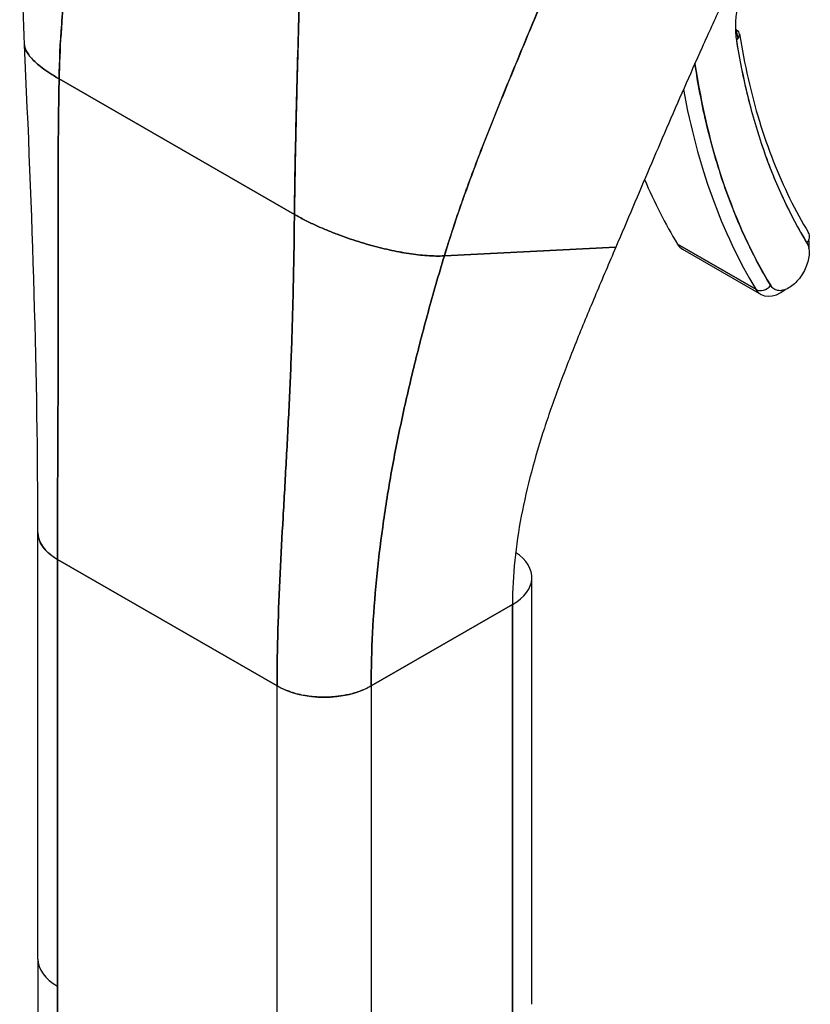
# Model space of a CAD drawing. Extents: x 807 to 1172, y 30 to 260.
# Tile 146 of 214: x 1116.64 to 1117.83, y 114.32 to 115.8. Entities that reach past the tile are written whole.
import ezdxf

# ---------------------------------------------------------------- set-up
doc = ezdxf.new("R2010")
doc.units = 0
doc.header["$LTSCALE"] = 4
doc.header["$MEASUREMENT"] = 0
doc.layers.get('0').update_dxf_attribs({"linetype": 'CONTINUOUS'})

msp = doc.modelspace()

# ---------------------------------------------------------------- linework, layer by layer
for p, q in [((1116.698, 115.713), (1117.0513, 115.5096)), ((1117.0513, 115.5096), (1116.698, 115.713)), ((1117.8049, 115.494), (1117.8049, 115.494)), ((1117.7441, 115.3971), (1117.6263, 115.465)), ((1117.6263, 115.465), (1117.7441, 115.3971)), ((1117.2764, 115.4473), (1117.5338, 115.4605)), ((1117.5338, 115.4605), (1117.2764, 115.4473)), ((1117.634, 115.4573), (1117.7518, 115.3895)), ((1116.6662, 114.3917), (1116.6662, 115.0323)), ((1116.6955, 114.4324), (1116.6955, 114.9916)), ((1116.6955, 114.9916), (1116.6955, 114.351)), ((1116.6955, 114.9916), (1117.0253, 114.8017)), ((1116.6955, 112.9892), (1116.6955, 114.9916)), ((1117.0253, 114.8017), (1116.6955, 114.9916)), ((1117.4079, 114.3238), (1117.4079, 114.9645)), ((1117.1666, 114.8017), (1117.3786, 114.9238)), ((1117.3786, 114.9238), (1117.1666, 114.8017)), ((1117.3786, 114.9249), (1117.3786, 114.9238)), ((1117.3786, 114.9238), (1117.3786, 112.9214)), ((1117.3786, 114.2831), (1117.3786, 114.9238)), ((1117.0253, 114.8017), (1117.0253, 114.8017)), ((1117.0253, 114.1611), (1117.0253, 114.8017)), ((1117.1666, 114.8017), (1117.1666, 114.1611)), ((1117.1666, 114.8017), (1117.1666, 114.8017)), ((1117.0488, 114.7916), (1117.0488, 114.7916)), ((1117.0724, 114.7865), (1117.0724, 114.7865)), ((1116.6662, 114.3913), (1116.6662, 113.0299)), ((1116.6955, 114.351), (1116.6955, 112.9892))]:
    msp.add_line(p, q)
for centre, major_axis, ratio, start_param, end_param in [((1117.703, 115.778), (0.0164, 0.0026), 0.663906, 5.399563, 6.970359), ((1118.7599, 116.5925), (-0.7481, -1.2991), 0.578093, 5.662774, 5.675268), ((1118.7717, 116.5858), (-0.7564, -1.3135), 0.578093, 5.662774, 5.97518), ((1118.7717, 116.5858), (-0.7996, -1.3886), 0.578093, 5.653095, 5.97518), ((1118.7599, 116.5925), (-0.8079, -1.403), 0.578093, 5.684241, 5.97518), ((1118.7599, 116.5925), (-0.8079, -1.403), 0.578093, 5.684241, 5.97518), ((1118.6421, 116.6604), (-0.8079, -1.403), 0.578093, 5.871173, 5.97518), ((1117.6639, 115.5092), (-0.0299, -0.052), 0.578093, 2.225179, 2.225246), ((1117.8089, 115.4734), (0.0142, 0.0086), 0.777571, 5.116717, 6.283185), ((1117.6639, 115.5092), (-0.0299, -0.052), 0.578093, 5.97518, 6.283185), ((1117.7817, 115.4414), (0.0299, 0.052), 0.578093, 5.345538, 5.62293), ((1117.7545, 115.4094), (-0.0142, -0.0086), 0.777571, 0.404328, 1.975124), ((1117.7817, 115.4414), (-0.0299, -0.052), 0.578093, 5.97518, 7.220814), ((1116.7662, 115.0323), (-0.0999, 0), 0.575862, 6.283122, 7.068567), ((1117.3079, 114.9645), (0.0999, 0), 0.575862, 5.497805, 6.998066), ((1117.0959, 114.8424), (0.0999, 0), 0.575862, 3.927007, 5.497778), ((1116.7662, 114.3917), (0.0999, 0), 0.575545, 2.355931, 2.355938), ((1116.7662, 114.3916), (-0.0999, 0), 0.576071, 5.497968, 5.497975), ((1116.7662, 114.3917), (-0.0999, 0), 0.575862, 0, 0.785382), ((1116.7662, 114.3917), (-0.0999, 0), 0.575862, 0.000005, 0.785398)]:
    msp.add_ellipse(centre, major_axis=major_axis, ratio=ratio, start_param=start_param, end_param=end_param)
for points in [[(1116.646, 115.7642), (1116.6389, 115.9113), (1116.6487, 116.0633), (1116.6524, 116.215)], [(1116.6662, 115.0323), (1116.6662, 115.2629), (1116.6581, 115.5131), (1116.646, 115.7642)], [(1117.0513, 115.5096), (1117.0565, 115.5066), (1117.0669, 115.501), (1117.0831, 115.4932), (1117.0993, 115.4861), (1117.1156, 115.4796), (1117.1317, 115.4738), (1117.1477, 115.4686), (1117.1633, 115.4639), (1117.1787, 115.4598), (1117.1937, 115.4562), (1117.2085, 115.4532), (1117.2229, 115.4507), (1117.237, 115.4488), (1117.2507, 115.4476), (1117.2639, 115.4469), (1117.2723, 115.4471), (1117.2764, 115.4473)]]:
    msp.add_open_spline(points, degree=3)
for points, knots in [([(1116.698, 115.713), (1116.6985, 115.7394), (1116.6998, 115.7669), (1116.7019, 115.7952), (1116.704, 115.8236), (1116.7069, 115.8528), (1116.7103, 115.8828), (1116.7137, 115.9127), (1116.7176, 115.9434), (1116.722, 115.9745), (1116.7263, 116.0055), (1116.731, 116.0369), (1116.7359, 116.0686)], [0, 0, 0, 0, 0.250198, 0.250198, 0.250198, 0.500396, 0.500396, 0.500396, 0.750593, 0.750593, 0.750593, 1, 1, 1, 1]), ([(1116.7359, 116.0686), (1116.7326, 116.047), (1116.7293, 116.0255), (1116.7262, 116.0041), (1116.7224, 115.9781), (1116.7189, 115.9524), (1116.7156, 115.927), (1116.7124, 115.9017), (1116.7095, 115.8767), (1116.707, 115.8523), (1116.7045, 115.8279), (1116.7024, 115.804), (1116.7009, 115.7808), (1116.6994, 115.7575), (1116.6984, 115.7349), (1116.698, 115.713)], [0, 0, 0, 0, 0.170255, 0.170255, 0.170255, 0.377691, 0.377691, 0.377691, 0.585128, 0.585128, 0.585128, 0.792564, 0.792564, 0.792564, 1, 1, 1, 1]), ([(1117.7547, 115.9537), (1117.7436, 115.9314), (1117.7328, 115.9094), (1117.7224, 115.8876), (1117.712, 115.8658), (1117.7018, 115.8444), (1117.692, 115.8231), (1117.6822, 115.8019), (1117.6727, 115.781), (1117.6634, 115.7603), (1117.6541, 115.7396), (1117.645, 115.7192), (1117.6362, 115.699), (1117.6273, 115.6788), (1117.6186, 115.6588), (1117.61, 115.6389), (1117.6015, 115.6191), (1117.593, 115.5993), (1117.5846, 115.5796), (1117.5761, 115.5599), (1117.5678, 115.5402), (1117.5593, 115.5204), (1117.5509, 115.5006), (1117.5424, 115.4807), (1117.5338, 115.4605)], [0, 0, 0, 0, 0.124999, 0.124999, 0.124999, 0.25, 0.25, 0.25, 0.375, 0.375, 0.375, 0.5, 0.5, 0.5, 0.625, 0.625, 0.625, 0.75, 0.75, 0.75, 0.875, 0.875, 0.875, 1, 1, 1, 1]), ([(1117.7772, 115.9401), (1117.7754, 115.9381), (1117.7735, 115.936), (1117.7717, 115.9339), (1117.766, 115.9273), (1117.7605, 115.9202), (1117.7554, 115.9128), (1117.7502, 115.9053), (1117.7455, 115.8976), (1117.7411, 115.8896), (1117.7368, 115.8816), (1117.7329, 115.8734), (1117.7295, 115.8652), (1117.726, 115.8569), (1117.7231, 115.8486), (1117.7208, 115.8403), (1117.7184, 115.832), (1117.7166, 115.8238), (1117.7153, 115.8158), (1117.7141, 115.8078), (1117.7134, 115.7999), (1117.7133, 115.7925), (1117.7132, 115.785), (1117.7137, 115.778), (1117.7148, 115.7712)], [0.1873726, 0.1873726, 0.1873726, 0.1873726, 0.2222222, 0.2222222, 0.2222222, 0.3333333, 0.3333333, 0.3333333, 0.4444444, 0.4444444, 0.4444444, 0.5555556, 0.5555556, 0.5555556, 0.6666667, 0.6666667, 0.6666667, 0.7777778, 0.7777778, 0.7777778, 0.8888889, 0.8888889, 0.8888889, 1, 1, 1, 1]), ([(1117.2764, 115.4473), (1117.2837, 115.4716), (1117.2919, 115.4967), (1117.3008, 115.5222), (1117.3097, 115.5478), (1117.3193, 115.5739), (1117.3295, 115.6003), (1117.3396, 115.6267), (1117.3502, 115.6534), (1117.3611, 115.6803), (1117.372, 115.7073), (1117.3832, 115.7344), (1117.3946, 115.7616), (1117.4059, 115.7888), (1117.4173, 115.816), (1117.4286, 115.8434), (1117.4399, 115.8707), (1117.4511, 115.898), (1117.4619, 115.9253), (1117.4621, 115.9258), (1117.4623, 115.9263), (1117.4625, 115.9267)], [0, 0, 0, 0, 0.166185, 0.166185, 0.166185, 0.332369, 0.332369, 0.332369, 0.498554, 0.498554, 0.498554, 0.664739, 0.664739, 0.664739, 0.830923, 0.830923, 0.830923, 0.997108, 0.997108, 0.997108, 1, 1, 1, 1]), ([(1117.4625, 115.9267), (1117.4544, 115.9062), (1117.446, 115.8856), (1117.4376, 115.8651), (1117.4291, 115.8445), (1117.4206, 115.824), (1117.412, 115.8035), (1117.4035, 115.783), (1117.3949, 115.7625), (1117.3865, 115.7421), (1117.378, 115.7217), (1117.3696, 115.7013), (1117.3614, 115.681), (1117.3532, 115.6608), (1117.3451, 115.6406), (1117.3373, 115.6207), (1117.3295, 115.6007), (1117.322, 115.5809), (1117.3148, 115.5613), (1117.3076, 115.5417), (1117.3008, 115.5223), (1117.2943, 115.5033), (1117.2879, 115.4843), (1117.2819, 115.4656), (1117.2764, 115.4473)], [0, 0, 0, 0, 0.125, 0.125, 0.125, 0.25, 0.25, 0.25, 0.375, 0.375, 0.375, 0.5, 0.5, 0.5, 0.625, 0.625, 0.625, 0.75, 0.75, 0.75, 0.875, 0.875, 0.875, 1, 1, 1, 1]), ([(1117.0513, 115.5096), (1117.0516, 115.5315), (1117.0519, 115.5545), (1117.0523, 115.5784), (1117.0528, 115.6023), (1117.0533, 115.6271), (1117.0539, 115.6525), (1117.0545, 115.678), (1117.0552, 115.7043), (1117.0559, 115.7311), (1117.0566, 115.7579), (1117.0574, 115.7852), (1117.0581, 115.813), (1117.0587, 115.8358), (1117.0593, 115.8588), (1117.0598, 115.8821)], [0, 0, 0, 0, 0.207436, 0.207436, 0.207436, 0.414872, 0.414872, 0.414872, 0.622309, 0.622309, 0.622309, 0.829745, 0.829745, 0.829745, 1, 1, 1, 1]), ([(1117.0598, 115.8821), (1117.0591, 115.848), (1117.0582, 115.8144), (1117.0573, 115.7814), (1117.0564, 115.7483), (1117.0555, 115.7159), (1117.0547, 115.6844), (1117.0539, 115.653), (1117.0532, 115.6225), (1117.0526, 115.5933), (1117.052, 115.564), (1117.0516, 115.536), (1117.0513, 115.5096)], [0, 0, 0, 0, 0.249407, 0.249407, 0.249407, 0.499604, 0.499604, 0.499604, 0.749802, 0.749802, 0.749802, 1, 1, 1, 1]), ([(1117.7194, 115.7806), (1117.7231, 115.7577), (1117.7274, 115.7353), (1117.7374, 115.6916), (1117.743, 115.6703), (1117.7556, 115.6291), (1117.7626, 115.6091), (1117.7778, 115.5704), (1117.786, 115.5518), (1117.8036, 115.5158), (1117.8131, 115.4986), (1117.8231, 115.482)], [0.1669209, 0.1669209, 0.1669209, 0.1669209, 0.229402, 0.229402, 0.2918832, 0.2918832, 0.3543643, 0.3543643, 0.4168455, 0.4168455, 0.4793266, 0.4793266, 0.4793266, 0.4793266]), ([(1116.646, 115.7642), (1116.646, 115.7634), (1116.6463, 115.7609), (1116.6478, 115.7564), (1116.6512, 115.7505), (1116.6563, 115.7441), (1116.6632, 115.7372), (1116.6723, 115.7297), (1116.6836, 115.7217), (1116.6929, 115.716), (1116.698, 115.713)], [0.4997445, 0.4997445, 0.4997445, 0.4997445, 0.5333333, 0.6, 0.6666667, 0.7333333, 0.8, 0.8666667, 0.9333333, 1, 1, 1, 1]), ([(1116.698, 115.713), (1116.6929, 115.716), (1116.6882, 115.7189), (1116.684, 115.7216), (1116.6798, 115.7244), (1116.6761, 115.7271), (1116.6727, 115.7296), (1116.6693, 115.7322), (1116.6662, 115.7347), (1116.6636, 115.7371), (1116.6609, 115.7395), (1116.6586, 115.7418), (1116.6566, 115.7441), (1116.6546, 115.7463), (1116.6529, 115.7484), (1116.6514, 115.7505), (1116.65, 115.7525), (1116.6489, 115.7545), (1116.6481, 115.7563), (1116.6472, 115.7582), (1116.6466, 115.76), (1116.6463, 115.7617), (1116.6461, 115.7626), (1116.646, 115.7634), (1116.646, 115.7642)], [0, 0, 0, 0, 0.0666667, 0.0666667, 0.0666667, 0.1333333, 0.1333333, 0.1333333, 0.2, 0.2, 0.2, 0.2666667, 0.2666667, 0.2666667, 0.3333333, 0.3333333, 0.3333333, 0.4, 0.4, 0.4, 0.4666667, 0.4666667, 0.4666667, 0.5002555, 0.5002555, 0.5002555, 0.5002555]), ([(1117.7148, 115.7712), (1117.7194, 115.7421), (1117.7251, 115.7138), (1117.7319, 115.6864), (1117.7386, 115.659), (1117.7465, 115.6325), (1117.7553, 115.607), (1117.7642, 115.5815), (1117.7741, 115.557), (1117.785, 115.5336), (1117.7959, 115.5102), (1117.8078, 115.4878), (1117.8206, 115.4666)], [0, 0, 0, 0, 0.25, 0.25, 0.25, 0.5, 0.5, 0.5, 0.75, 0.75, 0.75, 1, 1, 1, 1]), ([(1117.7663, 115.4027), (1117.752, 115.4262), (1117.7389, 115.4511), (1117.7269, 115.4772), (1117.7149, 115.5033), (1117.7041, 115.5307), (1117.6945, 115.5592), (1117.6849, 115.5877), (1117.6765, 115.6174), (1117.6693, 115.6482), (1117.6627, 115.6766), (1117.6571, 115.706), (1117.6526, 115.7362)], [0, 0, 0, 0, 0.1666667, 0.1666667, 0.1666667, 0.3333333, 0.3333333, 0.3333333, 0.5, 0.5, 0.5, 0.6543954, 0.6543954, 0.6543954, 0.6543954]), ([(1116.6955, 114.9916), (1116.6955, 115.02), (1116.6956, 115.0485), (1116.6957, 115.077), (1116.6958, 115.1056), (1116.696, 115.1342), (1116.6961, 115.1628), (1116.6963, 115.1915), (1116.6964, 115.2203), (1116.6965, 115.2492), (1116.6966, 115.2781), (1116.6966, 115.3072), (1116.6966, 115.3366), (1116.6966, 115.366), (1116.6966, 115.3956), (1116.6966, 115.4257), (1116.6965, 115.4558), (1116.6965, 115.4863), (1116.6965, 115.5174), (1116.6965, 115.5486), (1116.6966, 115.5803), (1116.6968, 115.6128), (1116.697, 115.6453), (1116.6974, 115.6787), (1116.698, 115.713)], [0, 0, 0, 0, 0.125, 0.125, 0.125, 0.25, 0.25, 0.25, 0.375, 0.375, 0.375, 0.5, 0.5, 0.5, 0.625, 0.625, 0.625, 0.75, 0.75, 0.75, 0.875, 0.875, 0.875, 1, 1, 1, 1]), ([(1116.698, 115.713), (1116.6974, 115.6787), (1116.697, 115.6453), (1116.6968, 115.6128), (1116.6966, 115.5803), (1116.6965, 115.5486), (1116.6965, 115.5174), (1116.6965, 115.4863), (1116.6965, 115.4558), (1116.6966, 115.4257), (1116.6966, 115.3956), (1116.6966, 115.366), (1116.6966, 115.3366), (1116.6966, 115.3072), (1116.6966, 115.2781), (1116.6965, 115.2492), (1116.6964, 115.2203), (1116.6963, 115.1915), (1116.6961, 115.1628), (1116.696, 115.1342), (1116.6958, 115.1056), (1116.6957, 115.077), (1116.6956, 115.0485), (1116.6955, 115.02), (1116.6955, 114.9916)], [0, 0, 0, 0, 0.125, 0.125, 0.125, 0.25, 0.25, 0.25, 0.375, 0.375, 0.375, 0.5, 0.5, 0.5, 0.625, 0.625, 0.625, 0.75, 0.75, 0.75, 0.875, 0.875, 0.875, 1, 1, 1, 1]), ([(1117.0253, 114.8017), (1117.0253, 114.8301), (1117.0258, 114.8584), (1117.0266, 114.8865), (1117.0274, 114.9146), (1117.0286, 114.9426), (1117.0299, 114.9706), (1117.0312, 114.9986), (1117.0328, 115.0265), (1117.0343, 115.0546), (1117.0359, 115.0827), (1117.0375, 115.1109), (1117.039, 115.1394), (1117.0406, 115.1679), (1117.0421, 115.1967), (1117.0435, 115.226), (1117.0449, 115.2552), (1117.0461, 115.285), (1117.0472, 115.3155), (1117.0482, 115.346), (1117.0491, 115.3773), (1117.0498, 115.4095), (1117.0505, 115.4418), (1117.051, 115.475), (1117.0513, 115.5096)], [0, 0, 0, 0, 0.125, 0.125, 0.125, 0.25, 0.25, 0.25, 0.375, 0.375, 0.375, 0.5, 0.5, 0.5, 0.625, 0.625, 0.625, 0.75, 0.75, 0.75, 0.875, 0.875, 0.875, 1, 1, 1, 1]), ([(1117.0513, 115.5096), (1117.051, 115.475), (1117.0505, 115.4418), (1117.0498, 115.4095), (1117.0491, 115.3773), (1117.0482, 115.346), (1117.0472, 115.3155), (1117.0461, 115.285), (1117.0449, 115.2552), (1117.0435, 115.226), (1117.0421, 115.1967), (1117.0406, 115.1679), (1117.039, 115.1394), (1117.0375, 115.1109), (1117.0359, 115.0827), (1117.0343, 115.0546), (1117.0328, 115.0265), (1117.0312, 114.9986), (1117.0299, 114.9706), (1117.0286, 114.9426), (1117.0274, 114.9146), (1117.0266, 114.8865), (1117.0258, 114.8584), (1117.0253, 114.8301), (1117.0253, 114.8017)], [0, 0, 0, 0, 0.125, 0.125, 0.125, 0.25, 0.25, 0.25, 0.375, 0.375, 0.375, 0.5, 0.5, 0.5, 0.625, 0.625, 0.625, 0.75, 0.75, 0.75, 0.875, 0.875, 0.875, 1, 1, 1, 1]), ([(1117.2764, 115.4473), (1117.2723, 115.4471), (1117.2681, 115.447), (1117.2638, 115.4471), (1117.2595, 115.4471), (1117.2551, 115.4473), (1117.2506, 115.4477), (1117.2461, 115.448), (1117.2416, 115.4484), (1117.2369, 115.4489), (1117.2323, 115.4495), (1117.2276, 115.4501), (1117.2229, 115.4508), (1117.2181, 115.4516), (1117.2133, 115.4524), (1117.2084, 115.4533), (1117.2036, 115.4542), (1117.1987, 115.4552), (1117.1937, 115.4563), (1117.1887, 115.4574), (1117.1837, 115.4586), (1117.1786, 115.4599), (1117.1735, 115.4612), (1117.1684, 115.4625), (1117.1633, 115.464), (1117.1581, 115.4655), (1117.1529, 115.467), (1117.1476, 115.4687), (1117.1423, 115.4703), (1117.137, 115.4721), (1117.1317, 115.4739), (1117.1264, 115.4757), (1117.121, 115.4777), (1117.1156, 115.4797), (1117.1102, 115.4818), (1117.1048, 115.4839), (1117.0993, 115.4862), (1117.0939, 115.4884), (1117.0885, 115.4908), (1117.0831, 115.4933), (1117.0777, 115.4958), (1117.0723, 115.4984), (1117.067, 115.5011), (1117.0617, 115.5038), (1117.0565, 115.5066), (1117.0513, 115.5096)], [0, 0, 0, 0, 0.066667, 0.066667, 0.066667, 0.133333, 0.133333, 0.133333, 0.2, 0.2, 0.2, 0.266667, 0.266667, 0.266667, 0.333333, 0.333333, 0.333333, 0.4, 0.4, 0.4, 0.466667, 0.466667, 0.466667, 0.533333, 0.533333, 0.533333, 0.6, 0.6, 0.6, 0.666667, 0.666667, 0.666667, 0.733333, 0.733333, 0.733333, 0.8, 0.8, 0.8, 0.866667, 0.866667, 0.866667, 0.933333, 0.933333, 0.933333, 1, 1, 1, 1]), ([(1117.8206, 115.4666), (1117.8219, 115.4645), (1117.8228, 115.4622), (1117.8234, 115.4595), (1117.8239, 115.4569), (1117.8242, 115.4539), (1117.8241, 115.4507), (1117.8239, 115.4475), (1117.8235, 115.4442), (1117.8227, 115.4408), (1117.8219, 115.4374), (1117.8207, 115.4339), (1117.8193, 115.4305), (1117.8179, 115.427), (1117.8161, 115.4237), (1117.8141, 115.4204), (1117.8122, 115.4172), (1117.81, 115.4141), (1117.8076, 115.4113), (1117.8052, 115.4086), (1117.8027, 115.406), (1117.8001, 115.4039), (1117.7975, 115.4017), (1117.7948, 115.3999), (1117.7921, 115.3985), (1117.7894, 115.3971), (1117.7868, 115.3961), (1117.7842, 115.3956), (1117.7817, 115.395), (1117.7792, 115.3949), (1117.777, 115.3953), (1117.7747, 115.3957), (1117.7727, 115.3965), (1117.7709, 115.3977), (1117.7691, 115.399), (1117.7676, 115.4006), (1117.7663, 115.4027)], [0, 0, 0, 0, 0.083333, 0.083333, 0.083333, 0.166667, 0.166667, 0.166667, 0.25, 0.25, 0.25, 0.333333, 0.333333, 0.333333, 0.416667, 0.416667, 0.416667, 0.5, 0.5, 0.5, 0.583333, 0.583333, 0.583333, 0.666667, 0.666667, 0.666667, 0.75, 0.75, 0.75, 0.833333, 0.833333, 0.833333, 0.916667, 0.916667, 0.916667, 1, 1, 1, 1]), ([(1117.5338, 115.4605), (1117.5236, 115.4366), (1117.5137, 115.4132), (1117.504, 115.3902), (1117.4943, 115.3671), (1117.4848, 115.3444), (1117.4758, 115.3219), (1117.4667, 115.2994), (1117.458, 115.2771), (1117.4498, 115.255), (1117.4415, 115.2328), (1117.4338, 115.2108), (1117.4266, 115.1888), (1117.4194, 115.1667), (1117.4129, 115.1448), (1117.407, 115.1228), (1117.4012, 115.1008), (1117.3961, 115.0788), (1117.3919, 115.0567), (1117.3877, 115.0346), (1117.3844, 115.0125), (1117.3821, 114.9904), (1117.3798, 114.9682), (1117.3786, 114.946), (1117.3786, 114.9238)], [0, 0, 0, 0, 0.125, 0.125, 0.125, 0.25, 0.25, 0.25, 0.375, 0.375, 0.375, 0.5, 0.5, 0.5, 0.625, 0.625, 0.625, 0.75, 0.75, 0.75, 0.875, 0.875, 0.875, 1, 1, 1, 1]), ([(1117.1666, 114.8017), (1117.1666, 114.8285), (1117.1673, 114.8551), (1117.1686, 114.8816), (1117.17, 114.9082), (1117.1719, 114.9346), (1117.1745, 114.961), (1117.177, 114.9873), (1117.1801, 115.0137), (1117.1838, 115.04), (1117.1874, 115.0663), (1117.1916, 115.0927), (1117.1963, 115.1191), (1117.201, 115.1456), (1117.2062, 115.1721), (1117.2119, 115.1989), (1117.2176, 115.2256), (1117.2238, 115.2525), (1117.2305, 115.2797), (1117.2371, 115.3069), (1117.2443, 115.3344), (1117.2519, 115.3623), (1117.2596, 115.3902), (1117.2677, 115.4185), (1117.2764, 115.4473)], [0, 0, 0, 0, 0.125, 0.125, 0.125, 0.25, 0.25, 0.25, 0.375, 0.375, 0.375, 0.5, 0.5, 0.5, 0.625, 0.625, 0.625, 0.75, 0.75, 0.75, 0.875, 0.875, 0.875, 1, 1, 1, 1]), ([(1117.2764, 115.4473), (1117.2677, 115.4185), (1117.2596, 115.3902), (1117.2519, 115.3623), (1117.2443, 115.3344), (1117.2371, 115.3069), (1117.2305, 115.2797), (1117.2238, 115.2525), (1117.2176, 115.2256), (1117.2119, 115.1989), (1117.2062, 115.1721), (1117.201, 115.1456), (1117.1963, 115.1191), (1117.1916, 115.0927), (1117.1874, 115.0663), (1117.1838, 115.04), (1117.1801, 115.0137), (1117.177, 114.9873), (1117.1745, 114.961), (1117.1719, 114.9346), (1117.17, 114.9082), (1117.1686, 114.8816), (1117.1673, 114.8551), (1117.1666, 114.8285), (1117.1666, 114.8017)], [0, 0, 0, 0, 0.125, 0.125, 0.125, 0.25, 0.25, 0.25, 0.375, 0.375, 0.375, 0.5, 0.5, 0.5, 0.625, 0.625, 0.625, 0.75, 0.75, 0.75, 0.875, 0.875, 0.875, 1, 1, 1, 1]), ([(1116.6955, 114.9916), (1116.6916, 114.9938), (1116.6883, 114.9961), (1116.6855, 114.9983), (1116.6826, 115.0006), (1116.6802, 115.0028), (1116.6782, 115.005), (1116.6761, 115.0072), (1116.6744, 115.0093), (1116.673, 115.0114), (1116.6716, 115.0135), (1116.6705, 115.0155), (1116.6696, 115.0175), (1116.6687, 115.0195), (1116.668, 115.0214), (1116.6675, 115.0232), (1116.667, 115.0251), (1116.6666, 115.0268), (1116.6664, 115.0286), (1116.6663, 115.0298), (1116.6662, 115.0311), (1116.6662, 115.0323)], [0, 0, 0, 0, 0.0666667, 0.0666667, 0.0666667, 0.1333333, 0.1333333, 0.1333333, 0.2, 0.2, 0.2, 0.2666667, 0.2666667, 0.2666667, 0.3333333, 0.3333333, 0.3333333, 0.4, 0.4, 0.4, 0.4484647, 0.4484647, 0.4484647, 0.4484647]), ([(1117.1666, 114.8017), (1117.1636, 114.7999), (1117.1606, 114.7984), (1117.1575, 114.7971), (1117.1545, 114.7957), (1117.1516, 114.7945), (1117.1486, 114.7935), (1117.1457, 114.7924), (1117.1428, 114.7915), (1117.1399, 114.7907), (1117.1371, 114.7899), (1117.1343, 114.7892), (1117.1315, 114.7886), (1117.1287, 114.788), (1117.1259, 114.7875), (1117.1232, 114.787), (1117.1205, 114.7866), (1117.1178, 114.7862), (1117.115, 114.7859), (1117.1123, 114.7856), (1117.1095, 114.7853), (1117.1068, 114.7852), (1117.104, 114.785), (1117.1012, 114.7849), (1117.0983, 114.7848), (1117.0954, 114.7848), (1117.0925, 114.7848), (1117.0895, 114.7849), (1117.0865, 114.7851), (1117.0834, 114.7853), (1117.0802, 114.7855), (1117.077, 114.7858), (1117.0737, 114.7862), (1117.0703, 114.7868), (1117.0668, 114.7873), (1117.0633, 114.7879), (1117.0597, 114.7887), (1117.0561, 114.7896), (1117.0523, 114.7905), (1117.0485, 114.7917), (1117.0447, 114.7929), (1117.0408, 114.7943), (1117.0369, 114.7959), (1117.033, 114.7976), (1117.0291, 114.7995), (1117.0253, 114.8017)], [0, 0, 0, 0, 0.066667, 0.066667, 0.066667, 0.133333, 0.133333, 0.133333, 0.2, 0.2, 0.2, 0.266667, 0.266667, 0.266667, 0.333333, 0.333333, 0.333333, 0.4, 0.4, 0.4, 0.466667, 0.466667, 0.466667, 0.533333, 0.533333, 0.533333, 0.6, 0.6, 0.6, 0.666667, 0.666667, 0.666667, 0.733333, 0.733333, 0.733333, 0.8, 0.8, 0.8, 0.866667, 0.866667, 0.866667, 0.933333, 0.933333, 0.933333, 1, 1, 1, 1])]:
    msp.add_open_spline(points, degree=3, knots=knots)

doc.saveas('drawing.dxf')
